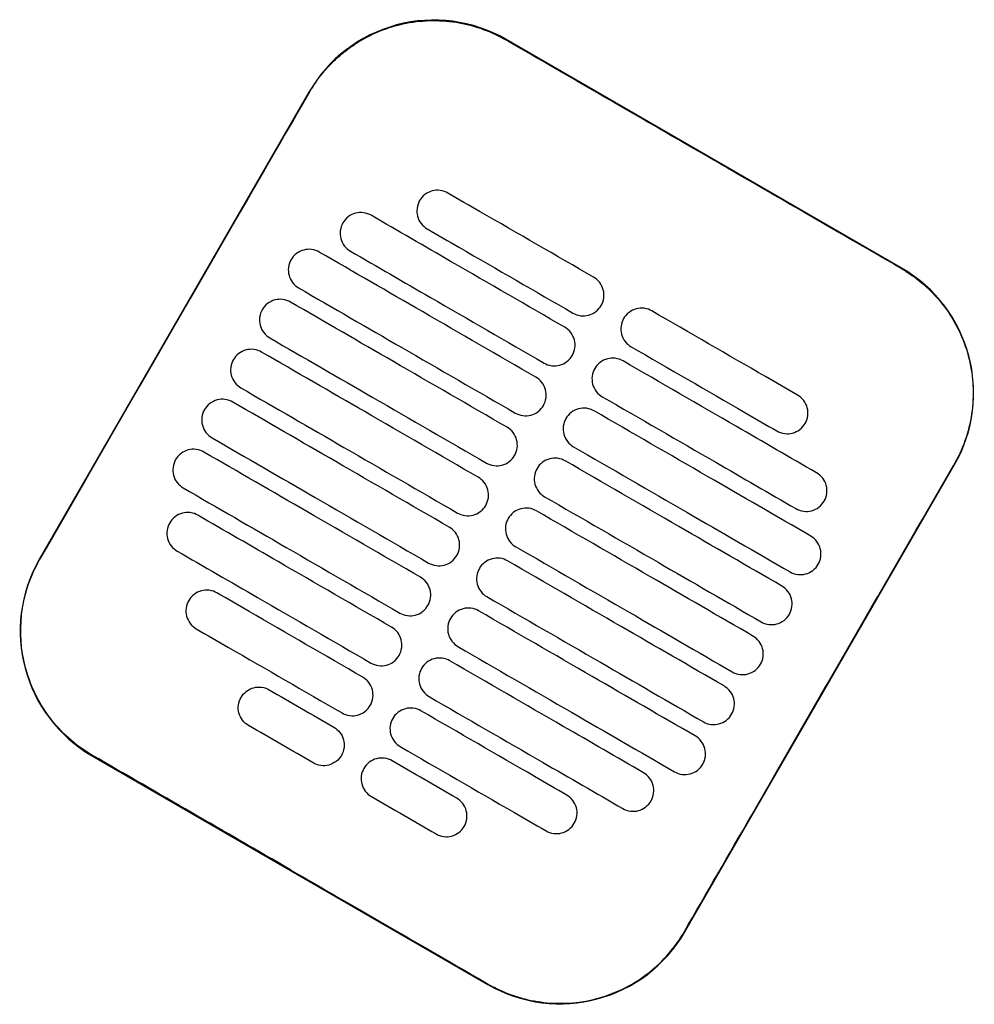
# Model space of a CAD drawing. Header units: metres. Extents: x 15.7 to 54.8, y -39.7 to 1.1.
# Tile 162 of 256: x 35.81 to 36.008, y -23.619 to -23.414. Entities that reach past the tile are written whole.
import ezdxf

# ---------------------------------------------------------------- set-up
doc = ezdxf.new("R2010")
doc.units = ezdxf.units.M
doc.header["$MEASUREMENT"] = 0
doc.layers.add('2D', color=252, linetype='Continuous')

# ---------------------------------------------------------------- blocks, each defined once
blk = doc.blocks.new('2D_QYOS_600')
for p, q in [((0.67375, -0.66902), (0.59149, -0.6215)), ((0.55051, -0.63247), (0.49448, -0.72945)), ((0.6287, -0.80699), (0.68472, -0.71)), ((0.50545, -0.77044), (0.58771, -0.81796))]:
    blk.add_line(p, q)
for centre, start, end in [((0.57648, -0.64748), 59.9865, 149.9865), ((0.65874, -0.695), 329.9865, 59.9865), ((0.52046, -0.74446), 149.9865, 239.9865), ((0.60272, -0.79198), 239.9865, 329.9865)]:
    blk.add_arc(centre, 0.03, start, end)
for points, knots in [([(0.5506, -0.63253), (0.5514, -0.63114), (0.55231, -0.62981), (0.55526, -0.62621), (0.55753, -0.62416), (0.56332, -0.62036), (0.56695, -0.61888), (0.57439, -0.61743), (0.57813, -0.6174), (0.58518, -0.61867), (0.58844, -0.61987), (0.59143, -0.6216)], [12.978915, 12.978915, 12.978915, 12.978915, 13.461173, 13.461173, 14.374287, 14.374287, 15.53872, 15.53872, 16.650066, 16.650066, 17.687358, 17.687358, 17.687358, 17.687358]), ([(0.49458, -0.72951), (0.50862, -0.70522), (0.52266, -0.68092), (0.54133, -0.64859), (0.54596, -0.64056), (0.5506, -0.63253)], [1.133412, 1.133412, 1.133412, 1.133412, 2.681586, 2.681586, 3.193366, 3.193366, 3.193366, 3.193366]), ([(0.67369, -0.66912), (0.6631, -0.663), (0.65207, -0.65664), (0.6366, -0.6477), (0.63456, -0.64652), (0.63256, -0.64537)], [-21.78268, -21.78268, -21.78268, -21.78268, -17.142885, -17.142885, -16.423665, -16.423665, -16.423665, -16.423665]), ([(0.57939, -0.65343), (0.57897, -0.65319), (0.57842, -0.65297), (0.57724, -0.65282), (0.57668, -0.65286), (0.57561, -0.65314), (0.57509, -0.65339), (0.57413, -0.65412), (0.57377, -0.65458), (0.57352, -0.65501)], [-0.5513873, -0.5513873, -0.5513873, -0.5513873, -0.4031046, -0.4031046, -0.2776919, -0.2776919, -0.1471638, -0.1471638, 0, 0, 0, 0]), ([(0.60971, -0.67094), (0.60184, -0.6664), (0.59397, -0.66185), (0.58387, -0.65602), (0.58163, -0.65472), (0.57939, -0.65343)], [0.699452, 0.699452, 0.699452, 0.699452, 3.425217, 3.425217, 4.200582, 4.200582, 4.200582, 4.200582]), ([(0.57352, -0.65501), (0.57328, -0.65543), (0.57306, -0.65598), (0.57291, -0.65717), (0.57294, -0.65772), (0.57323, -0.6588), (0.57348, -0.65931), (0.57421, -0.66027), (0.57466, -0.66063), (0.57509, -0.66088)], [-0.5553355, -0.5553355, -0.5553355, -0.5553355, -0.4045594, -0.4045594, -0.278267, -0.278267, -0.1472206, -0.1472206, 0, 0, 0, 0]), ([(0.56343, -0.65807), (0.56301, -0.65783), (0.56246, -0.65761), (0.56128, -0.65746), (0.56072, -0.6575), (0.55965, -0.65778), (0.55913, -0.65803), (0.55817, -0.65876), (0.55781, -0.65922), (0.55756, -0.65965)], [-0.5514247, -0.5514247, -0.5514247, -0.5514247, -0.4031161, -0.4031161, -0.2776965, -0.2776965, -0.1471644, -0.1471644, 0, 0, 0, 0]), ([(0.6037, -0.68133), (0.59584, -0.67679), (0.58797, -0.67225), (0.57454, -0.66449), (0.56899, -0.66128), (0.56343, -0.65807)], [0.699452, 0.699452, 0.699452, 0.699452, 3.42526, 3.42526, 5.350619, 5.350619, 5.350619, 5.350619]), ([(0.55756, -0.65965), (0.55732, -0.66007), (0.5571, -0.66062), (0.55695, -0.66181), (0.55698, -0.66236), (0.55726, -0.66343), (0.55752, -0.66395), (0.55825, -0.66491), (0.5587, -0.66527), (0.55913, -0.66552)], [-0.5553006, -0.5553006, -0.5553006, -0.5553006, -0.4045498, -0.4045498, -0.2782639, -0.2782639, -0.1472208, -0.1472208, 0, 0, 0, 0]), ([(0.57509, -0.66088), (0.57733, -0.66217), (0.57956, -0.66346), (0.58967, -0.6693), (0.59754, -0.67385), (0.6054, -0.67839)], [2.649916, 2.649916, 2.649916, 2.649916, 3.425249, 3.425249, 6.151046, 6.151046, 6.151046, 6.151046]), ([(0.55266, -0.66571), (0.55224, -0.66547), (0.55169, -0.66525), (0.55051, -0.6651), (0.54996, -0.66514), (0.54888, -0.66542), (0.54836, -0.66567), (0.54741, -0.6664), (0.54704, -0.66686), (0.54679, -0.66728)], [-0.5514376, -0.5514376, -0.5514376, -0.5514376, -0.4031217, -0.4031217, -0.2776979, -0.2776979, -0.1471642, -0.1471642, 0, 0, 0, 0]), ([(0.5977, -0.69173), (0.58983, -0.68718), (0.58197, -0.68264), (0.56695, -0.67396), (0.55981, -0.66984), (0.55266, -0.66571)], [0.699452, 0.699452, 0.699452, 0.699452, 3.425292, 3.425292, 5.900643, 5.900643, 5.900643, 5.900643]), ([(0.55913, -0.66552), (0.56468, -0.66873), (0.57024, -0.67194), (0.58367, -0.67969), (0.59153, -0.68424), (0.5994, -0.68878)], [1.499949, 1.499949, 1.499949, 1.499949, 3.425284, 3.425284, 6.151116, 6.151116, 6.151116, 6.151116]), ([(0.54679, -0.66728), (0.54655, -0.66771), (0.54633, -0.66826), (0.54618, -0.66945), (0.54622, -0.67), (0.5465, -0.67107), (0.54675, -0.67159), (0.54748, -0.67255), (0.54794, -0.67291), (0.54836, -0.67316)], [-0.5552879, -0.5552879, -0.5552879, -0.5552879, -0.4045447, -0.4045447, -0.2782629, -0.2782629, -0.1472212, -0.1472212, 0, 0, 0, 0]), ([(0.67369, -0.66912), (0.67497, -0.66986), (0.6762, -0.67069), (0.67935, -0.6732), (0.68113, -0.67503), (0.68266, -0.67706), (0.68496, -0.68012), (0.68664, -0.6836), (0.68861, -0.69099), (0.68888, -0.69484), (0.68795, -0.70246), (0.68674, -0.70617), (0.68478, -0.70968), (0.6847, -0.70981), (0.68463, -0.70995)], [17.619777, 17.619777, 17.619777, 17.619777, 18.064718, 18.064718, 18.827754, 18.827754, 18.827754, 19.97637, 19.97637, 21.122539, 21.122539, 22.281306, 22.281306, 22.328075, 22.328075, 22.328075, 22.328075]), ([(0.61127, -0.67682), (0.61152, -0.67639), (0.61174, -0.67584), (0.61189, -0.67465), (0.61185, -0.6741), (0.61157, -0.67303), (0.61132, -0.67251), (0.61059, -0.67155), (0.61013, -0.67119), (0.60971, -0.67094)], [-0.5553984, -0.5553984, -0.5553984, -0.5553984, -0.4045681, -0.4045681, -0.278271, -0.278271, -0.1472202, -0.1472202, 0, 0, 0, 0]), ([(0.54836, -0.67316), (0.55551, -0.67728), (0.56265, -0.68141), (0.57766, -0.69008), (0.58553, -0.69463), (0.5934, -0.69917)], [0.949972, 0.949972, 0.949972, 0.949972, 3.425307, 3.425307, 6.151164, 6.151164, 6.151164, 6.151164]), ([(0.54666, -0.6761), (0.54624, -0.67586), (0.54569, -0.67564), (0.54451, -0.67549), (0.54396, -0.67553), (0.54288, -0.67581), (0.54236, -0.67606), (0.5414, -0.67679), (0.54104, -0.67725), (0.54079, -0.67768)], [-0.5514273, -0.5514273, -0.5514273, -0.5514273, -0.4031209, -0.4031209, -0.2776962, -0.2776962, -0.1471634, -0.1471634, 0, 0, 0, 0]), ([(0.5917, -0.70212), (0.58383, -0.69757), (0.57596, -0.69303), (0.56095, -0.68435), (0.55381, -0.68023), (0.54666, -0.6761)], [0.699452, 0.699452, 0.699452, 0.699452, 3.425313, 3.425313, 5.900643, 5.900643, 5.900643, 5.900643]), ([(0.6054, -0.67839), (0.60583, -0.67864), (0.60638, -0.67885), (0.60756, -0.679), (0.60811, -0.67896), (0.60919, -0.67868), (0.6097, -0.67843), (0.61066, -0.6777), (0.61103, -0.67724), (0.61127, -0.67682)], [-0.551307, -0.551307, -0.551307, -0.551307, -0.4030846, -0.4030846, -0.2776802, -0.2776802, -0.1471604, -0.1471604, 0, 0, 0, 0]), ([(0.62182, -0.67794), (0.6214, -0.6777), (0.62085, -0.67748), (0.61967, -0.67733), (0.61911, -0.67737), (0.61804, -0.67765), (0.61752, -0.6779), (0.61656, -0.67863), (0.61619, -0.67909), (0.61595, -0.67952)], [-0.5512944, -0.5512944, -0.5512944, -0.5512944, -0.4030833, -0.4030833, -0.2776787, -0.2776787, -0.1471599, -0.1471599, 0, 0, 0, 0]), ([(0.54079, -0.67768), (0.54055, -0.6781), (0.54033, -0.67865), (0.54018, -0.67984), (0.54022, -0.68039), (0.5405, -0.68147), (0.54075, -0.68198), (0.54148, -0.68294), (0.54194, -0.6833), (0.54236, -0.68355)], [-0.5552955, -0.5552955, -0.5552955, -0.5552955, -0.4045438, -0.4045438, -0.2782634, -0.2782634, -0.1472215, -0.1472215, 0, 0, 0, 0]), ([(0.61595, -0.67952), (0.61571, -0.67994), (0.61549, -0.68049), (0.61534, -0.68168), (0.61537, -0.68223), (0.61565, -0.68331), (0.61591, -0.68382), (0.61663, -0.68478), (0.61709, -0.68514), (0.61752, -0.68539)], [-0.555416, -0.555416, -0.555416, -0.555416, -0.4045716, -0.4045716, -0.2782736, -0.2782736, -0.1472211, -0.1472211, 0, 0, 0, 0]), ([(0.65214, -0.69545), (0.6499, -0.69416), (0.64766, -0.69287), (0.63755, -0.68703), (0.62969, -0.68249), (0.62182, -0.67794)], [2.649852, 2.649852, 2.649852, 2.649852, 3.425217, 3.425217, 6.150982, 6.150982, 6.150982, 6.150982]), ([(0.60527, -0.68721), (0.60552, -0.68678), (0.60573, -0.68623), (0.60588, -0.68504), (0.60585, -0.68449), (0.60557, -0.68342), (0.60531, -0.6829), (0.60459, -0.68194), (0.60413, -0.68158), (0.6037, -0.68133)], [-0.5553839, -0.5553839, -0.5553839, -0.5553839, -0.4045626, -0.4045626, -0.2782686, -0.2782686, -0.1472195, -0.1472195, 0, 0, 0, 0]), ([(0.54236, -0.68355), (0.5495, -0.68767), (0.55665, -0.6918), (0.57166, -0.70047), (0.57953, -0.70502), (0.5874, -0.70956)], [0.949998, 0.949998, 0.949998, 0.949998, 3.42532, 3.42532, 6.151189, 6.151189, 6.151189, 6.151189]), ([(0.61752, -0.68539), (0.62538, -0.68993), (0.63325, -0.69448), (0.64336, -0.70032), (0.6456, -0.70161), (0.64783, -0.7029)], [0.699452, 0.699452, 0.699452, 0.699452, 3.425249, 3.425249, 4.200582, 4.200582, 4.200582, 4.200582]), ([(0.54066, -0.68649), (0.54024, -0.68625), (0.53969, -0.68603), (0.53851, -0.68588), (0.53795, -0.68592), (0.53688, -0.6862), (0.53636, -0.68645), (0.5354, -0.68718), (0.53504, -0.68764), (0.53479, -0.68807)], [-0.5514137, -0.5514137, -0.5514137, -0.5514137, -0.4031194, -0.4031194, -0.2776944, -0.2776944, -0.1471627, -0.1471627, 0, 0, 0, 0]), ([(0.5857, -0.71251), (0.57783, -0.70796), (0.56996, -0.70342), (0.55495, -0.69475), (0.5478, -0.69062), (0.54066, -0.68649)], [0.699452, 0.699452, 0.699452, 0.699452, 3.425322, 3.425322, 5.900643, 5.900643, 5.900643, 5.900643]), ([(0.5994, -0.68878), (0.59982, -0.68903), (0.60037, -0.68924), (0.60155, -0.68939), (0.60211, -0.68936), (0.60318, -0.68907), (0.6037, -0.68882), (0.60466, -0.68809), (0.60503, -0.68763), (0.60527, -0.68721)], [-0.551317, -0.551317, -0.551317, -0.551317, -0.4030867, -0.4030867, -0.2776803, -0.2776803, -0.1471597, -0.1471597, 0, 0, 0, 0]), ([(0.53479, -0.68807), (0.53455, -0.68849), (0.53433, -0.68904), (0.53418, -0.69023), (0.53421, -0.69078), (0.5345, -0.69186), (0.53475, -0.69237), (0.53548, -0.69333), (0.53593, -0.69369), (0.53636, -0.69394)], [-0.5553078, -0.5553078, -0.5553078, -0.5553078, -0.4045446, -0.4045446, -0.2782647, -0.2782647, -0.147222, -0.147222, 0, 0, 0, 0]), ([(0.61582, -0.68833), (0.61539, -0.68809), (0.61485, -0.68787), (0.61366, -0.68772), (0.61311, -0.68776), (0.61204, -0.68804), (0.61152, -0.68829), (0.61056, -0.68902), (0.61019, -0.68948), (0.60995, -0.68991)], [-0.5513075, -0.5513075, -0.5513075, -0.5513075, -0.4030857, -0.4030857, -0.2776792, -0.2776792, -0.1471593, -0.1471593, 0, 0, 0, 0]), ([(0.65609, -0.7116), (0.65053, -0.70839), (0.64498, -0.70518), (0.63155, -0.69742), (0.62368, -0.69288), (0.61582, -0.68833)], [1.499901, 1.499901, 1.499901, 1.499901, 3.42526, 3.42526, 6.151068, 6.151068, 6.151068, 6.151068]), ([(0.59927, -0.6976), (0.59951, -0.69717), (0.59973, -0.69662), (0.59988, -0.69543), (0.59984, -0.69488), (0.59956, -0.69381), (0.59931, -0.69329), (0.59858, -0.69234), (0.59813, -0.69197), (0.5977, -0.69173)], [-0.5553742, -0.5553742, -0.5553742, -0.5553742, -0.4045587, -0.4045587, -0.278267, -0.278267, -0.1472191, -0.1472191, 0, 0, 0, 0]), ([(0.60995, -0.68991), (0.6097, -0.69033), (0.60948, -0.69088), (0.60933, -0.69207), (0.60937, -0.69262), (0.60965, -0.6937), (0.6099, -0.69421), (0.61063, -0.69517), (0.61109, -0.69553), (0.61151, -0.69578)], [-0.5553971, -0.5553971, -0.5553971, -0.5553971, -0.4045652, -0.4045652, -0.2782705, -0.2782705, -0.1472202, -0.1472202, 0, 0, 0, 0]), ([(0.53636, -0.69394), (0.5435, -0.69807), (0.55065, -0.70219), (0.56566, -0.71086), (0.57353, -0.71541), (0.58139, -0.71995)], [0.950001, 0.950001, 0.950001, 0.950001, 3.425322, 3.425322, 6.151192, 6.151192, 6.151192, 6.151192]), ([(0.61151, -0.69578), (0.61938, -0.70032), (0.62725, -0.70487), (0.64068, -0.71262), (0.64623, -0.71583), (0.65179, -0.71904)], [0.699452, 0.699452, 0.699452, 0.699452, 3.425284, 3.425284, 5.350619, 5.350619, 5.350619, 5.350619]), ([(0.6537, -0.70133), (0.65395, -0.7009), (0.65417, -0.70035), (0.65432, -0.69916), (0.65428, -0.69861), (0.654, -0.69754), (0.65375, -0.69702), (0.65302, -0.69606), (0.65256, -0.6957), (0.65214, -0.69545)], [-0.5554179, -0.5554179, -0.5554179, -0.5554179, -0.4045683, -0.4045683, -0.2782761, -0.2782761, -0.1472238, -0.1472238, 0, 0, 0, 0]), ([(0.53466, -0.69688), (0.53423, -0.69664), (0.53369, -0.69642), (0.5325, -0.69627), (0.53195, -0.69631), (0.53088, -0.69659), (0.53036, -0.69684), (0.5294, -0.69757), (0.52903, -0.69803), (0.52879, -0.69846)], [-0.5513969, -0.5513969, -0.5513969, -0.5513969, -0.4031172, -0.4031172, -0.2776925, -0.2776925, -0.1471621, -0.1471621, 0, 0, 0, 0]), ([(0.57969, -0.7229), (0.57183, -0.71835), (0.56396, -0.71381), (0.54895, -0.70514), (0.5418, -0.70101), (0.53466, -0.69688)], [0.699452, 0.699452, 0.699452, 0.699452, 3.425321, 3.425321, 5.900643, 5.900643, 5.900643, 5.900643]), ([(0.5934, -0.69917), (0.59382, -0.69942), (0.59437, -0.69963), (0.59555, -0.69978), (0.5961, -0.69975), (0.59718, -0.69947), (0.5977, -0.69921), (0.59866, -0.69848), (0.59902, -0.69802), (0.59927, -0.6976)], [-0.5513236, -0.5513236, -0.5513236, -0.5513236, -0.4030881, -0.4030881, -0.2776804, -0.2776804, -0.1471592, -0.1471592, 0, 0, 0, 0]), ([(0.52879, -0.69846), (0.52854, -0.69888), (0.52832, -0.69943), (0.52817, -0.70062), (0.52821, -0.70117), (0.52849, -0.70225), (0.52874, -0.70276), (0.52947, -0.70372), (0.52993, -0.70408), (0.53036, -0.70433)], [-0.5553248, -0.5553248, -0.5553248, -0.5553248, -0.4045472, -0.4045472, -0.2782668, -0.2782668, -0.1472227, -0.1472227, 0, 0, 0, 0]), ([(0.60981, -0.69872), (0.60939, -0.69848), (0.60884, -0.69826), (0.60766, -0.69811), (0.60711, -0.69815), (0.60603, -0.69843), (0.60551, -0.69868), (0.60456, -0.69941), (0.60419, -0.69987), (0.60394, -0.7003)], [-0.5513173, -0.5513173, -0.5513173, -0.5513173, -0.4030875, -0.4030875, -0.2776797, -0.2776797, -0.147159, -0.147159, 0, 0, 0, 0]), ([(0.65485, -0.72474), (0.64771, -0.72061), (0.64056, -0.71648), (0.62555, -0.70781), (0.61768, -0.70327), (0.60981, -0.69872)], [0.949941, 0.949941, 0.949941, 0.949941, 3.425291, 3.425291, 6.151132, 6.151132, 6.151132, 6.151132]), ([(0.60394, -0.7003), (0.6037, -0.70072), (0.60348, -0.70127), (0.60333, -0.70246), (0.60337, -0.70301), (0.60365, -0.70409), (0.6039, -0.7046), (0.60463, -0.70556), (0.60509, -0.70592), (0.60551, -0.70617)], [-0.555383, -0.555383, -0.555383, -0.555383, -0.4045605, -0.4045605, -0.2782682, -0.2782682, -0.1472195, -0.1472195, 0, 0, 0, 0]), ([(0.64783, -0.7029), (0.64826, -0.70315), (0.6488, -0.70336), (0.64999, -0.70351), (0.65054, -0.70347), (0.65161, -0.70319), (0.65213, -0.70294), (0.65309, -0.70221), (0.65346, -0.70175), (0.6537, -0.70133)], [-0.5513007, -0.5513007, -0.5513007, -0.5513007, -0.4030941, -0.4030941, -0.2776814, -0.2776814, -0.1471603, -0.1471603, 0, 0, 0, 0]), ([(0.59327, -0.70799), (0.59351, -0.70757), (0.59373, -0.70701), (0.59388, -0.70583), (0.59384, -0.70527), (0.59356, -0.7042), (0.59331, -0.70368), (0.59258, -0.70273), (0.59212, -0.70236), (0.5917, -0.70212)], [-0.5553693, -0.5553693, -0.5553693, -0.5553693, -0.4045566, -0.4045566, -0.2782661, -0.2782661, -0.1472189, -0.1472189, 0, 0, 0, 0]), ([(0.53036, -0.70433), (0.5375, -0.70846), (0.54464, -0.71258), (0.55966, -0.72126), (0.56752, -0.7258), (0.57539, -0.73035)], [0.949982, 0.949982, 0.949982, 0.949982, 3.425312, 3.425312, 6.151173, 6.151173, 6.151173, 6.151173]), ([(0.52865, -0.70727), (0.52823, -0.70703), (0.52768, -0.70681), (0.5265, -0.70666), (0.52595, -0.7067), (0.52487, -0.70698), (0.52435, -0.70723), (0.5234, -0.70796), (0.52303, -0.70842), (0.52278, -0.70885)], [-0.5513769, -0.5513769, -0.5513769, -0.5513769, -0.4031143, -0.4031143, -0.2776905, -0.2776905, -0.1471617, -0.1471617, 0, 0, 0, 0]), ([(0.57369, -0.73329), (0.56582, -0.72874), (0.55796, -0.7242), (0.54294, -0.71553), (0.5358, -0.7114), (0.52865, -0.70727)], [0.699452, 0.699452, 0.699452, 0.699452, 3.425308, 3.425308, 5.900643, 5.900643, 5.900643, 5.900643]), ([(0.5874, -0.70956), (0.58782, -0.70981), (0.58837, -0.71003), (0.58955, -0.71017), (0.5901, -0.71014), (0.59118, -0.70986), (0.5917, -0.7096), (0.59266, -0.70887), (0.59302, -0.70841), (0.59327, -0.70799)], [-0.5513269, -0.5513269, -0.5513269, -0.5513269, -0.403089, -0.403089, -0.2776804, -0.2776804, -0.1471589, -0.1471589, 0, 0, 0, 0]), ([(0.60551, -0.70617), (0.61338, -0.71071), (0.62125, -0.71526), (0.63626, -0.72393), (0.6434, -0.72806), (0.65055, -0.73219)], [0.699452, 0.699452, 0.699452, 0.699452, 3.425308, 3.425308, 5.900643, 5.900643, 5.900643, 5.900643]), ([(0.52278, -0.70885), (0.52254, -0.70927), (0.52232, -0.70982), (0.52217, -0.71101), (0.52221, -0.71156), (0.52249, -0.71264), (0.52274, -0.71316), (0.52347, -0.71411), (0.52393, -0.71447), (0.52435, -0.71472)], [-0.5553464, -0.5553464, -0.5553464, -0.5553464, -0.4045515, -0.4045515, -0.2782697, -0.2782697, -0.1472236, -0.1472236, 0, 0, 0, 0]), ([(0.60381, -0.70911), (0.60339, -0.70887), (0.60284, -0.70865), (0.60166, -0.7085), (0.60111, -0.70854), (0.60003, -0.70882), (0.59951, -0.70907), (0.59855, -0.7098), (0.59819, -0.71026), (0.59794, -0.71069)], [-0.5513238, -0.5513238, -0.5513238, -0.5513238, -0.4030887, -0.4030887, -0.27768, -0.27768, -0.1471588, -0.1471588, 0, 0, 0, 0]), ([(0.64885, -0.73513), (0.6417, -0.731), (0.63456, -0.72688), (0.61955, -0.7182), (0.61168, -0.71366), (0.60381, -0.70911)], [0.949982, 0.949982, 0.949982, 0.949982, 3.425312, 3.425312, 6.151173, 6.151173, 6.151173, 6.151173]), ([(0.6286, -0.80693), (0.63316, -0.79904), (0.63789, -0.79084), (0.65654, -0.75853), (0.67058, -0.73424), (0.68463, -0.70995)], [-3.18138, -3.18138, -3.18138, -3.18138, -2.673929, -2.673929, -1.133377, -1.133377, -1.133377, -1.133377]), ([(0.59794, -0.71069), (0.5977, -0.71111), (0.59748, -0.71166), (0.59733, -0.71285), (0.59737, -0.7134), (0.59765, -0.71448), (0.5979, -0.715), (0.59863, -0.71595), (0.59909, -0.71632), (0.59951, -0.71656)], [-0.5553737, -0.5553737, -0.5553737, -0.5553737, -0.4045574, -0.4045574, -0.2782667, -0.2782667, -0.1472191, -0.1472191, 0, 0, 0, 0]), ([(0.65766, -0.71747), (0.6579, -0.71705), (0.65812, -0.71649), (0.65827, -0.71531), (0.65823, -0.71475), (0.65795, -0.71368), (0.6577, -0.71316), (0.65697, -0.71221), (0.65652, -0.71184), (0.65609, -0.7116)], [-0.5553798, -0.5553798, -0.5553798, -0.5553798, -0.4045588, -0.4045588, -0.278273, -0.278273, -0.147224, -0.147224, 0, 0, 0, 0]), ([(0.58726, -0.71838), (0.58751, -0.71796), (0.58773, -0.71741), (0.58788, -0.71622), (0.58784, -0.71566), (0.58756, -0.71459), (0.58731, -0.71407), (0.58658, -0.71312), (0.58612, -0.71275), (0.5857, -0.71251)], [-0.5553691, -0.5553691, -0.5553691, -0.5553691, -0.4045561, -0.4045561, -0.278266, -0.278266, -0.1472189, -0.1472189, 0, 0, 0, 0]), ([(0.52435, -0.71472), (0.5315, -0.71885), (0.53864, -0.72297), (0.55365, -0.73165), (0.56152, -0.73619), (0.56939, -0.74074)], [0.949941, 0.949941, 0.949941, 0.949941, 3.425292, 3.425292, 6.151132, 6.151132, 6.151132, 6.151132]), ([(0.58139, -0.71995), (0.58182, -0.7202), (0.58237, -0.72042), (0.58355, -0.72056), (0.5841, -0.72053), (0.58518, -0.72025), (0.58569, -0.71999), (0.58665, -0.71926), (0.58702, -0.7188), (0.58726, -0.71838)], [-0.551327, -0.551327, -0.551327, -0.551327, -0.4030892, -0.4030892, -0.2776802, -0.2776802, -0.1471588, -0.1471588, 0, 0, 0, 0]), ([(0.59951, -0.71656), (0.60738, -0.72111), (0.61525, -0.72565), (0.63026, -0.73432), (0.6374, -0.73845), (0.64455, -0.74258)], [0.699452, 0.699452, 0.699452, 0.699452, 3.425321, 3.425321, 5.900643, 5.900643, 5.900643, 5.900643]), ([(0.65179, -0.71904), (0.65221, -0.71929), (0.65276, -0.71951), (0.65394, -0.71965), (0.65449, -0.71962), (0.65557, -0.71934), (0.65609, -0.71908), (0.65705, -0.71835), (0.65741, -0.71789), (0.65766, -0.71747)], [-0.5513421, -0.5513421, -0.5513421, -0.5513421, -0.4031061, -0.4031061, -0.2776864, -0.2776864, -0.147161, -0.147161, 0, 0, 0, 0]), ([(0.52741, -0.72042), (0.52699, -0.72017), (0.52644, -0.71995), (0.52526, -0.7198), (0.52471, -0.71984), (0.52363, -0.72012), (0.52311, -0.72038), (0.52216, -0.72111), (0.52179, -0.72157), (0.52154, -0.72199)], [-0.551342, -0.551342, -0.551342, -0.551342, -0.4031061, -0.4031061, -0.2776864, -0.2776864, -0.147161, -0.147161, 0, 0, 0, 0]), ([(0.56769, -0.74368), (0.55982, -0.73914), (0.55195, -0.73459), (0.53853, -0.72684), (0.53297, -0.72363), (0.52741, -0.72042)], [0.699452, 0.699452, 0.699452, 0.699452, 3.425284, 3.425284, 5.350619, 5.350619, 5.350619, 5.350619]), ([(0.59781, -0.7195), (0.59739, -0.71926), (0.59684, -0.71904), (0.59566, -0.71889), (0.5951, -0.71893), (0.59403, -0.71921), (0.59351, -0.71946), (0.59255, -0.7202), (0.59219, -0.72066), (0.59194, -0.72108)], [-0.551327, -0.551327, -0.551327, -0.551327, -0.4030892, -0.4030892, -0.2776802, -0.2776802, -0.1471588, -0.1471588, 0, 0, 0, 0]), ([(0.64285, -0.74552), (0.6357, -0.74139), (0.62856, -0.73727), (0.61354, -0.72859), (0.60568, -0.72405), (0.59781, -0.7195)], [0.950001, 0.950001, 0.950001, 0.950001, 3.425322, 3.425322, 6.151192, 6.151192, 6.151192, 6.151192]), ([(0.52154, -0.72199), (0.5213, -0.72241), (0.52108, -0.72296), (0.52093, -0.72415), (0.52097, -0.72471), (0.52125, -0.72578), (0.5215, -0.7263), (0.52223, -0.72725), (0.52269, -0.72762), (0.52311, -0.72786)], [-0.55538, -0.55538, -0.55538, -0.55538, -0.4045589, -0.4045589, -0.278273, -0.278273, -0.147224, -0.147224, 0, 0, 0, 0]), ([(0.59194, -0.72108), (0.5917, -0.7215), (0.59148, -0.72205), (0.59133, -0.72324), (0.59136, -0.7238), (0.59165, -0.72487), (0.5919, -0.72539), (0.59263, -0.72634), (0.59308, -0.72671), (0.59351, -0.72695)], [-0.5553691, -0.5553691, -0.5553691, -0.5553691, -0.4045561, -0.4045561, -0.278266, -0.278266, -0.1472189, -0.1472189, 0, 0, 0, 0]), ([(0.58126, -0.72877), (0.58151, -0.72835), (0.58173, -0.7278), (0.58187, -0.72661), (0.58184, -0.72605), (0.58156, -0.72498), (0.5813, -0.72446), (0.58058, -0.72351), (0.58012, -0.72314), (0.57969, -0.7229)], [-0.5553737, -0.5553737, -0.5553737, -0.5553737, -0.4045574, -0.4045574, -0.2782667, -0.2782667, -0.1472191, -0.1472191, 0, 0, 0, 0]), ([(0.65642, -0.73061), (0.65666, -0.73019), (0.65688, -0.72964), (0.65703, -0.72845), (0.65699, -0.7279), (0.65671, -0.72682), (0.65646, -0.7263), (0.65573, -0.72535), (0.65528, -0.72498), (0.65485, -0.72474)], [-0.5553462, -0.5553462, -0.5553462, -0.5553462, -0.4045514, -0.4045514, -0.2782696, -0.2782696, -0.1472236, -0.1472236, 0, 0, 0, 0]), ([(0.52311, -0.72786), (0.52867, -0.73107), (0.53423, -0.73428), (0.54765, -0.74204), (0.55552, -0.74658), (0.56339, -0.75113)], [1.499901, 1.499901, 1.499901, 1.499901, 3.42526, 3.42526, 6.151068, 6.151068, 6.151068, 6.151068]), ([(0.59351, -0.72695), (0.60138, -0.7315), (0.60924, -0.73604), (0.62426, -0.74471), (0.6314, -0.74884), (0.63854, -0.75297)], [0.699452, 0.699452, 0.699452, 0.699452, 3.425322, 3.425322, 5.900643, 5.900643, 5.900643, 5.900643]), ([(0.50551, -0.77034), (0.50545, -0.77031), (0.50539, -0.77027), (0.50192, -0.76824), (0.49894, -0.76558), (0.49419, -0.75926), (0.49246, -0.75566), (0.4906, -0.74836), (0.49035, -0.74474), (0.49107, -0.73823), (0.49184, -0.73535), (0.49347, -0.73156), (0.494, -0.73052), (0.49458, -0.72951)], [8.273299, 8.273299, 8.273299, 8.273299, 8.293543, 8.293543, 9.48086, 9.48086, 10.665623, 10.665623, 11.74288, 11.74288, 12.632334, 12.632334, 12.981673, 12.981673, 12.981673, 12.981673]), ([(0.57539, -0.73035), (0.57581, -0.73059), (0.57636, -0.73081), (0.57754, -0.73096), (0.5781, -0.73092), (0.57917, -0.73064), (0.57969, -0.73039), (0.58065, -0.72965), (0.58102, -0.72919), (0.58126, -0.72877)], [-0.5513238, -0.5513238, -0.5513238, -0.5513238, -0.4030887, -0.4030887, -0.27768, -0.27768, -0.1471588, -0.1471588, 0, 0, 0, 0]), ([(0.59181, -0.7299), (0.59138, -0.72965), (0.59084, -0.72943), (0.58965, -0.72929), (0.5891, -0.72932), (0.58803, -0.7296), (0.58751, -0.72986), (0.58655, -0.73059), (0.58618, -0.73105), (0.58594, -0.73147)], [-0.551327, -0.551327, -0.551327, -0.551327, -0.403089, -0.403089, -0.2776804, -0.2776804, -0.1471589, -0.1471589, 0, 0, 0, 0]), ([(0.63684, -0.75591), (0.6297, -0.75178), (0.62255, -0.74766), (0.60754, -0.73899), (0.59967, -0.73444), (0.59181, -0.7299)], [0.949998, 0.949998, 0.949998, 0.949998, 3.42532, 3.42532, 6.151189, 6.151189, 6.151189, 6.151189]), ([(0.65055, -0.73219), (0.65097, -0.73243), (0.65152, -0.73265), (0.6527, -0.7328), (0.65325, -0.73276), (0.65433, -0.73248), (0.65485, -0.73223), (0.65581, -0.7315), (0.65617, -0.73104), (0.65642, -0.73061)], [-0.551377, -0.551377, -0.551377, -0.551377, -0.4031143, -0.4031143, -0.2776905, -0.2776905, -0.1471617, -0.1471617, 0, 0, 0, 0]), ([(0.58594, -0.73147), (0.58569, -0.73189), (0.58547, -0.73244), (0.58532, -0.73363), (0.58536, -0.73419), (0.58564, -0.73526), (0.58589, -0.73578), (0.58662, -0.73673), (0.58708, -0.7371), (0.58751, -0.73734)], [-0.5553693, -0.5553693, -0.5553693, -0.5553693, -0.4045566, -0.4045566, -0.2782661, -0.2782661, -0.1472189, -0.1472189, 0, 0, 0, 0]), ([(0.57526, -0.73916), (0.5755, -0.73874), (0.57572, -0.73819), (0.57587, -0.737), (0.57583, -0.73645), (0.57555, -0.73537), (0.5753, -0.73485), (0.57457, -0.7339), (0.57412, -0.73353), (0.57369, -0.73329)], [-0.555383, -0.555383, -0.555383, -0.555383, -0.4045604, -0.4045604, -0.2782682, -0.2782682, -0.1472195, -0.1472195, 0, 0, 0, 0]), ([(0.53137, -0.73656), (0.53095, -0.73631), (0.5304, -0.7361), (0.52922, -0.73595), (0.52866, -0.73598), (0.52759, -0.73627), (0.52707, -0.73652), (0.52611, -0.73725), (0.52575, -0.73771), (0.5255, -0.73813)], [-0.5513007, -0.5513007, -0.5513007, -0.5513007, -0.4030941, -0.4030941, -0.2776814, -0.2776814, -0.1471603, -0.1471603, 0, 0, 0, 0]), ([(0.56169, -0.75407), (0.55382, -0.74953), (0.54595, -0.74498), (0.53585, -0.73914), (0.53361, -0.73785), (0.53137, -0.73656)], [0.699452, 0.699452, 0.699452, 0.699452, 3.425249, 3.425249, 4.200582, 4.200582, 4.200582, 4.200582]), ([(0.65042, -0.741), (0.65066, -0.74058), (0.65088, -0.74003), (0.65103, -0.73884), (0.65099, -0.73829), (0.65071, -0.73721), (0.65046, -0.7367), (0.64973, -0.73574), (0.64927, -0.73538), (0.64885, -0.73513)], [-0.5553245, -0.5553245, -0.5553245, -0.5553245, -0.4045471, -0.4045471, -0.2782667, -0.2782667, -0.1472226, -0.1472226, 0, 0, 0, 0]), ([(0.5255, -0.73813), (0.52526, -0.73856), (0.52504, -0.73911), (0.52489, -0.7403), (0.52492, -0.74085), (0.52521, -0.74192), (0.52546, -0.74244), (0.52619, -0.7434), (0.52664, -0.74376), (0.52707, -0.74401)], [-0.555418, -0.555418, -0.555418, -0.555418, -0.4045683, -0.4045683, -0.2782762, -0.2782762, -0.1472238, -0.1472238, 0, 0, 0, 0]), ([(0.58751, -0.73734), (0.59537, -0.74189), (0.60324, -0.74643), (0.61825, -0.7551), (0.6254, -0.75923), (0.63254, -0.76336)], [0.699452, 0.699452, 0.699452, 0.699452, 3.425313, 3.425313, 5.900643, 5.900643, 5.900643, 5.900643]), ([(0.56939, -0.74074), (0.56981, -0.74098), (0.57036, -0.7412), (0.57154, -0.74135), (0.57209, -0.74131), (0.57317, -0.74103), (0.57369, -0.74078), (0.57465, -0.74005), (0.57501, -0.73959), (0.57526, -0.73916)], [-0.5513173, -0.5513173, -0.5513173, -0.5513173, -0.4030875, -0.4030875, -0.2776797, -0.2776797, -0.147159, -0.147159, 0, 0, 0, 0]), ([(0.5858, -0.74029), (0.58538, -0.74004), (0.58483, -0.73983), (0.58365, -0.73968), (0.5831, -0.73971), (0.58202, -0.73999), (0.5815, -0.74025), (0.58055, -0.74098), (0.58018, -0.74144), (0.57993, -0.74186)], [-0.5513237, -0.5513237, -0.5513237, -0.5513237, -0.4030882, -0.4030882, -0.2776804, -0.2776804, -0.1471592, -0.1471592, 0, 0, 0, 0]), ([(0.63084, -0.7663), (0.6237, -0.76218), (0.61655, -0.75805), (0.60154, -0.74938), (0.59367, -0.74483), (0.5858, -0.74029)], [0.949973, 0.949973, 0.949973, 0.949973, 3.425307, 3.425307, 6.151164, 6.151164, 6.151164, 6.151164]), ([(0.57993, -0.74186), (0.57969, -0.74228), (0.57947, -0.74284), (0.57932, -0.74402), (0.57936, -0.74458), (0.57964, -0.74565), (0.57989, -0.74617), (0.58062, -0.74712), (0.58108, -0.74749), (0.5815, -0.74773)], [-0.5553742, -0.5553742, -0.5553742, -0.5553742, -0.4045587, -0.4045587, -0.278267, -0.278267, -0.1472191, -0.1472191, 0, 0, 0, 0]), ([(0.64455, -0.74258), (0.64497, -0.74282), (0.64552, -0.74304), (0.6467, -0.74319), (0.64725, -0.74315), (0.64833, -0.74287), (0.64885, -0.74262), (0.64981, -0.74189), (0.65017, -0.74143), (0.65042, -0.741)], [-0.551397, -0.551397, -0.551397, -0.551397, -0.4031173, -0.4031173, -0.2776925, -0.2776925, -0.1471621, -0.1471621, 0, 0, 0, 0]), ([(0.52707, -0.74401), (0.52931, -0.7453), (0.53154, -0.74659), (0.54165, -0.75243), (0.54952, -0.75697), (0.55738, -0.76152)], [2.649852, 2.649852, 2.649852, 2.649852, 3.425217, 3.425217, 6.150983, 6.150983, 6.150983, 6.150983]), ([(0.56926, -0.74955), (0.5695, -0.74913), (0.56972, -0.74858), (0.56987, -0.74739), (0.56983, -0.74684), (0.56955, -0.74576), (0.5693, -0.74525), (0.56857, -0.74429), (0.56811, -0.74393), (0.56769, -0.74368)], [-0.555397, -0.555397, -0.555397, -0.555397, -0.4045652, -0.4045652, -0.2782705, -0.2782705, -0.1472202, -0.1472202, 0, 0, 0, 0]), ([(0.64441, -0.75139), (0.64466, -0.75097), (0.64488, -0.75042), (0.64503, -0.74923), (0.64499, -0.74868), (0.64471, -0.7476), (0.64446, -0.74709), (0.64373, -0.74613), (0.64327, -0.74577), (0.64285, -0.74552)], [-0.5553076, -0.5553076, -0.5553076, -0.5553076, -0.4045445, -0.4045445, -0.2782646, -0.2782646, -0.1472219, -0.1472219, 0, 0, 0, 0]), ([(0.5815, -0.74773), (0.58937, -0.75228), (0.59724, -0.75682), (0.61225, -0.7655), (0.61939, -0.76962), (0.62654, -0.77375)], [0.699452, 0.699452, 0.699452, 0.699452, 3.425292, 3.425292, 5.900643, 5.900643, 5.900643, 5.900643]), ([(0.56339, -0.75113), (0.56381, -0.75137), (0.56436, -0.75159), (0.56554, -0.75174), (0.56609, -0.7517), (0.56717, -0.75142), (0.56769, -0.75117), (0.56865, -0.75044), (0.56901, -0.74998), (0.56926, -0.74955)], [-0.5513075, -0.5513075, -0.5513075, -0.5513075, -0.4030857, -0.4030857, -0.2776792, -0.2776792, -0.1471593, -0.1471593, 0, 0, 0, 0]), ([(0.5798, -0.75068), (0.57938, -0.75043), (0.57883, -0.75022), (0.57765, -0.75007), (0.5771, -0.7501), (0.57602, -0.75038), (0.5755, -0.75064), (0.57454, -0.75137), (0.57418, -0.75183), (0.57393, -0.75225)], [-0.5513171, -0.5513171, -0.5513171, -0.5513171, -0.4030867, -0.4030867, -0.2776803, -0.2776803, -0.1471597, -0.1471597, 0, 0, 0, 0]), ([(0.62008, -0.77394), (0.61452, -0.77073), (0.60896, -0.76752), (0.59554, -0.75977), (0.58767, -0.75522), (0.5798, -0.75068)], [1.499949, 1.499949, 1.499949, 1.499949, 3.425284, 3.425284, 6.151116, 6.151116, 6.151116, 6.151116]), ([(0.57393, -0.75225), (0.57369, -0.75268), (0.57347, -0.75323), (0.57332, -0.75442), (0.57336, -0.75497), (0.57364, -0.75604), (0.57389, -0.75656), (0.57462, -0.75751), (0.57508, -0.75788), (0.5755, -0.75812)], [-0.5553838, -0.5553838, -0.5553838, -0.5553838, -0.4045626, -0.4045626, -0.2782686, -0.2782686, -0.1472195, -0.1472195, 0, 0, 0, 0]), ([(0.63854, -0.75297), (0.63897, -0.75321), (0.63952, -0.75343), (0.6407, -0.75358), (0.64125, -0.75354), (0.64233, -0.75326), (0.64284, -0.75301), (0.6438, -0.75228), (0.64417, -0.75182), (0.64441, -0.75139)], [-0.5514139, -0.5514139, -0.5514139, -0.5514139, -0.4031194, -0.4031194, -0.2776944, -0.2776944, -0.1471626, -0.1471626, 0, 0, 0, 0]), ([(0.56325, -0.75994), (0.5635, -0.75952), (0.56372, -0.75897), (0.56387, -0.75778), (0.56383, -0.75723), (0.56355, -0.75615), (0.5633, -0.75564), (0.56257, -0.75468), (0.56211, -0.75432), (0.56169, -0.75407)], [-0.5554159, -0.5554159, -0.5554159, -0.5554159, -0.4045716, -0.4045716, -0.2782736, -0.2782736, -0.1472211, -0.1472211, 0, 0, 0, 0]), ([(0.53638, -0.75828), (0.53663, -0.75785), (0.53699, -0.75739), (0.53795, -0.75666), (0.53847, -0.75641), (0.53955, -0.75613), (0.5401, -0.75609), (0.54128, -0.75624), (0.54183, -0.75646), (0.54225, -0.7567)], [0, 0, 0, 0, 0.1471602, 0.1471602, 0.2776775, 0.2776775, 0.4030818, 0.4030818, 0.5512681, 0.5512681, 0.5512681, 0.5512681]), ([(0.63841, -0.76178), (0.63866, -0.76136), (0.63888, -0.76081), (0.63902, -0.75962), (0.63899, -0.75907), (0.63871, -0.75799), (0.63845, -0.75748), (0.63773, -0.75652), (0.63727, -0.75616), (0.63684, -0.75591)], [-0.5552953, -0.5552953, -0.5552953, -0.5552953, -0.4045437, -0.4045437, -0.2782634, -0.2782634, -0.1472215, -0.1472215, 0, 0, 0, 0]), ([(0.53795, -0.76415), (0.53753, -0.7639), (0.53707, -0.76354), (0.53634, -0.76259), (0.53609, -0.76207), (0.53581, -0.76099), (0.53577, -0.76044), (0.53592, -0.75925), (0.53614, -0.7587), (0.53638, -0.75828)], [0, 0, 0, 0, 0.147223, 0.147223, 0.2782783, 0.2782783, 0.4045781, 0.4045781, 0.5554474, 0.5554474, 0.5554474, 0.5554474]), ([(0.5755, -0.75812), (0.58337, -0.76267), (0.59124, -0.76721), (0.60466, -0.77497), (0.61022, -0.77818), (0.61577, -0.78139)], [0.699452, 0.699452, 0.699452, 0.699452, 3.42526, 3.42526, 5.350619, 5.350619, 5.350619, 5.350619]), ([(0.55738, -0.76152), (0.55781, -0.76176), (0.55836, -0.76198), (0.55954, -0.76213), (0.56009, -0.76209), (0.56117, -0.76181), (0.56168, -0.76156), (0.56264, -0.76083), (0.56301, -0.76037), (0.56325, -0.75994)], [-0.5512944, -0.5512944, -0.5512944, -0.5512944, -0.4030833, -0.4030833, -0.2776787, -0.2776787, -0.1471599, -0.1471599, 0, 0, 0, 0]), ([(0.5738, -0.76107), (0.57338, -0.76082), (0.57283, -0.76061), (0.57165, -0.76046), (0.57109, -0.76049), (0.57002, -0.76078), (0.5695, -0.76103), (0.56854, -0.76176), (0.56818, -0.76222), (0.56793, -0.76264)], [-0.5513071, -0.5513071, -0.5513071, -0.5513071, -0.4030846, -0.4030846, -0.2776802, -0.2776802, -0.1471604, -0.1471604, 0, 0, 0, 0]), ([(0.60412, -0.77858), (0.60188, -0.77729), (0.59964, -0.776), (0.58953, -0.77016), (0.58167, -0.76561), (0.5738, -0.76107)], [2.649916, 2.649916, 2.649916, 2.649916, 3.425249, 3.425249, 6.151046, 6.151046, 6.151046, 6.151046]), ([(0.56793, -0.76264), (0.56769, -0.76307), (0.56747, -0.76362), (0.56732, -0.76481), (0.56735, -0.76536), (0.56764, -0.76643), (0.56789, -0.76695), (0.56862, -0.76791), (0.56907, -0.76827), (0.5695, -0.76852)], [-0.5553983, -0.5553983, -0.5553983, -0.5553983, -0.4045681, -0.4045681, -0.278271, -0.278271, -0.1472202, -0.1472202, 0, 0, 0, 0]), ([(0.63254, -0.76336), (0.63296, -0.7636), (0.63351, -0.76382), (0.63469, -0.76397), (0.63525, -0.76393), (0.63632, -0.76365), (0.63684, -0.7634), (0.6378, -0.76267), (0.63817, -0.76221), (0.63841, -0.76178)], [-0.5514274, -0.5514274, -0.5514274, -0.5514274, -0.4031209, -0.4031209, -0.2776962, -0.2776962, -0.1471634, -0.1471634, 0, 0, 0, 0]), ([(0.55568, -0.76446), (0.55611, -0.76471), (0.55657, -0.76507), (0.55729, -0.76603), (0.55755, -0.76654), (0.55783, -0.76762), (0.55786, -0.76817), (0.55772, -0.76936), (0.5575, -0.76991), (0.55725, -0.77033)], [0, 0, 0, 0, 0.1472222, 0.1472222, 0.2782773, 0.2782773, 0.4045795, 0.4045795, 0.5554397, 0.5554397, 0.5554397, 0.5554397]), ([(0.63241, -0.77217), (0.63265, -0.77175), (0.63287, -0.7712), (0.63302, -0.77001), (0.63298, -0.76946), (0.6327, -0.76838), (0.63245, -0.76787), (0.63172, -0.76691), (0.63127, -0.76655), (0.63084, -0.7663)], [-0.5552876, -0.5552876, -0.5552876, -0.5552876, -0.4045446, -0.4045446, -0.2782629, -0.2782629, -0.1472212, -0.1472212, 0, 0, 0, 0]), ([(0.5695, -0.76852), (0.57737, -0.77306), (0.58523, -0.7776), (0.59534, -0.78344), (0.59758, -0.78474), (0.59981, -0.78603)], [0.699452, 0.699452, 0.699452, 0.699452, 3.425217, 3.425217, 4.200582, 4.200582, 4.200582, 4.200582]), ([(0.55725, -0.77033), (0.55701, -0.77076), (0.55664, -0.77122), (0.55568, -0.77195), (0.55516, -0.7722), (0.55409, -0.77248), (0.55353, -0.77252), (0.55235, -0.77237), (0.55181, -0.77215), (0.55138, -0.77191)], [0, 0, 0, 0, 0.1471605, 0.1471605, 0.2776781, 0.2776781, 0.4030803, 0.4030803, 0.5512777, 0.5512777, 0.5512777, 0.5512777]), ([(0.5678, -0.77146), (0.56737, -0.77121), (0.56683, -0.771), (0.56564, -0.77085), (0.56509, -0.77089), (0.56402, -0.77117), (0.5635, -0.77142), (0.56254, -0.77215), (0.56217, -0.77261), (0.56193, -0.77303)], [-0.5512937, -0.5512937, -0.5512937, -0.5512937, -0.403082, -0.403082, -0.27768, -0.27768, -0.1471612, -0.1471612, 0, 0, 0, 0]), ([(0.56193, -0.77303), (0.56168, -0.77346), (0.56146, -0.77401), (0.56131, -0.7752), (0.56135, -0.77575), (0.56163, -0.77682), (0.56188, -0.77734), (0.56261, -0.7783), (0.56307, -0.77866), (0.5635, -0.77891)], [-0.5554178, -0.5554178, -0.5554178, -0.5554178, -0.4045751, -0.4045751, -0.2782741, -0.2782741, -0.1472211, -0.1472211, 0, 0, 0, 0]), ([(0.62654, -0.77375), (0.62696, -0.77399), (0.62751, -0.77421), (0.62869, -0.77436), (0.62925, -0.77432), (0.63032, -0.77404), (0.63084, -0.77379), (0.6318, -0.77306), (0.63216, -0.7726), (0.63241, -0.77217)], [-0.5514378, -0.5514378, -0.5514378, -0.5514378, -0.4031217, -0.4031217, -0.2776979, -0.2776979, -0.1471642, -0.1471642, 0, 0, 0, 0]), ([(0.62164, -0.77981), (0.62189, -0.77939), (0.62211, -0.77884), (0.62226, -0.77765), (0.62222, -0.7771), (0.62194, -0.77602), (0.62169, -0.77551), (0.62096, -0.77455), (0.6205, -0.77419), (0.62008, -0.77394)], [-0.5553003, -0.5553003, -0.5553003, -0.5553003, -0.4045497, -0.4045497, -0.2782639, -0.2782639, -0.1472208, -0.1472208, 0, 0, 0, 0]), ([(0.5828, -0.78509), (0.58304, -0.78467), (0.58326, -0.78412), (0.58341, -0.78293), (0.58337, -0.78237), (0.58309, -0.7813), (0.58284, -0.78078), (0.58211, -0.77983), (0.58165, -0.77946), (0.58123, -0.77922)], [-0.5553938, -0.5553938, -0.5553938, -0.5553938, -0.4045733, -0.4045733, -0.2782728, -0.2782728, -0.147221, -0.147221, 0, 0, 0, 0]), ([(0.60568, -0.78445), (0.60593, -0.78403), (0.60615, -0.78348), (0.6063, -0.78229), (0.60626, -0.78174), (0.60598, -0.78066), (0.60573, -0.78015), (0.605, -0.77919), (0.60454, -0.77883), (0.60412, -0.77858)], [-0.5553353, -0.5553353, -0.5553353, -0.5553353, -0.4045593, -0.4045593, -0.278267, -0.278267, -0.1472205, -0.1472205, 0, 0, 0, 0]), ([(0.61577, -0.78139), (0.6162, -0.78163), (0.61675, -0.78185), (0.61793, -0.782), (0.61848, -0.78196), (0.61956, -0.78168), (0.62007, -0.78143), (0.62103, -0.7807), (0.6214, -0.78024), (0.62164, -0.77981)], [-0.5514248, -0.5514248, -0.5514248, -0.5514248, -0.4031161, -0.4031161, -0.2776965, -0.2776965, -0.1471644, -0.1471644, 0, 0, 0, 0]), ([(0.57693, -0.78666), (0.57735, -0.78691), (0.5779, -0.78713), (0.57908, -0.78728), (0.57963, -0.78724), (0.58071, -0.78696), (0.58123, -0.7867), (0.58219, -0.78597), (0.58255, -0.78551), (0.5828, -0.78509)], [-0.5513269, -0.5513269, -0.5513269, -0.5513269, -0.4030891, -0.4030891, -0.2776846, -0.2776846, -0.1471626, -0.1471626, 0, 0, 0, 0]), ([(0.59981, -0.78603), (0.60024, -0.78627), (0.60079, -0.78649), (0.60197, -0.78664), (0.60252, -0.7866), (0.6036, -0.78632), (0.60411, -0.78607), (0.60507, -0.78534), (0.60544, -0.78488), (0.60568, -0.78445)], [-0.5513875, -0.5513875, -0.5513875, -0.5513875, -0.4031047, -0.4031047, -0.2776919, -0.2776919, -0.1471638, -0.1471638, 0, 0, 0, 0]), ([(0.54664, -0.79409), (0.54827, -0.79503), (0.54989, -0.79597), (0.5654, -0.80493), (0.57679, -0.81151), (0.58777, -0.81786)], [-12.071476, -12.071476, -12.071476, -12.071476, -11.509189, -11.509189, -6.696301, -6.696301, -6.696301, -6.696301]), ([(0.58777, -0.81786), (0.58843, -0.81824), (0.5891, -0.8186), (0.593, -0.82047), (0.59645, -0.82142), (0.60359, -0.82208), (0.60721, -0.82176), (0.61453, -0.81973), (0.61813, -0.81791), (0.62422, -0.81309), (0.62672, -0.8102), (0.6286, -0.80693)], [-8.20809, -8.20809, -8.20809, -8.20809, -7.978943, -7.978943, -6.912231, -6.912231, -5.830065, -5.830065, -4.632711, -4.632711, -3.498654, -3.498654, -3.498654, -3.498654])]:
    blk.add_open_spline(points, degree=3, knots=knots)
for points in [[(0.63256, -0.64537), (0.61885, -0.63745), (0.60514, -0.62952), (0.59143, -0.6216)], [(0.54225, -0.7567), (0.54673, -0.75929), (0.55121, -0.76188), (0.55568, -0.76446)], [(0.55138, -0.77191), (0.54691, -0.76932), (0.54243, -0.76674), (0.53795, -0.76415)], [(0.54664, -0.79409), (0.53293, -0.78617), (0.51922, -0.77826), (0.50551, -0.77034)], [(0.58123, -0.77922), (0.57675, -0.77663), (0.57227, -0.77405), (0.5678, -0.77146)], [(0.5635, -0.77891), (0.56797, -0.78149), (0.57245, -0.78408), (0.57693, -0.78666)]]:
    blk.add_open_spline(points, degree=3)

msp = doc.modelspace()

# ---------------------------------------------------------------- block references
at = {"layer": '2D'}
msp.add_blockref('2D_QYOS_600', (35.31925, -22.79677), dxfattribs=at)

doc.saveas('drawing.dxf')
